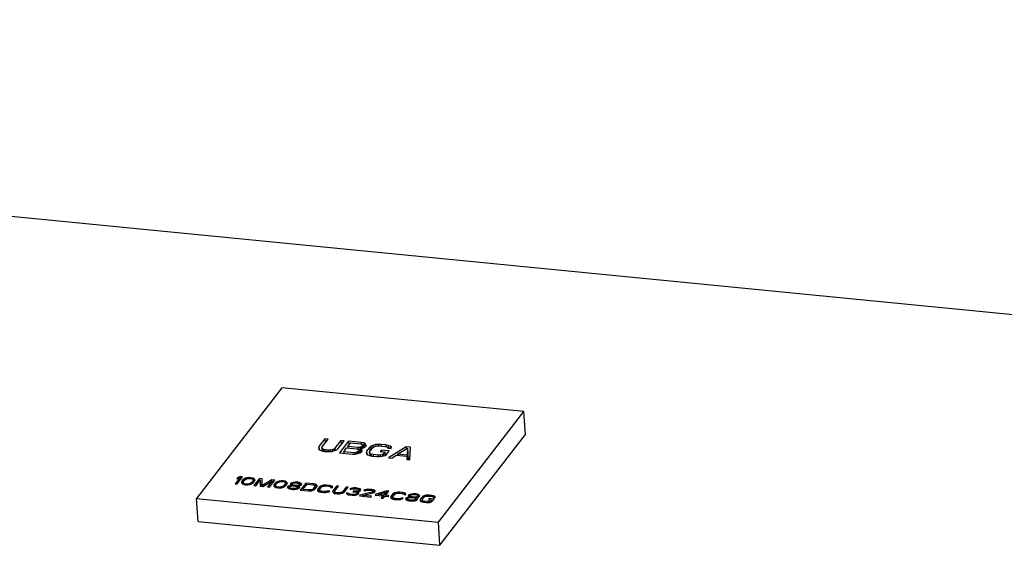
# Model space of a CAD drawing. Extents: x 0 to 1189, y 0 to 841.
# Tile 47 of 50: x 606 to 663, y 428 to 459. Entities that reach past the tile are written whole.
import ezdxf

# ---------------------------------------------------------------- set-up
doc = ezdxf.new("R2010")
doc.units = 0
doc.header["$LTSCALE"] = 65.395
doc.layers.get('0').update_dxf_attribs({"linetype": 'CONTINUOUS'})

msp = doc.modelspace()

# ---------------------------------------------------------------- linework, layer by layer
at = {"color": 7, "linetype": 'CONTINUOUS'}
for p, q in [((722.007, 435.654), (488.343, 458.556)), ((621.114, 437.105), (616.134, 430.647)), ((635.232, 435.721), (621.114, 437.105)), ((630.252, 429.263), (635.232, 435.721)), ((635.326, 434.374), (635.232, 435.721)), ((630.346, 427.916), (635.326, 434.374)), ((623.632, 434.121), (623.284, 433.67)), ((623.471, 433.651), (623.819, 434.103)), ((623.819, 434.103), (623.632, 434.121)), ((623.632, 434.121), (623.649, 433.882)), ((624.567, 434.03), (624.219, 433.578)), ((624.406, 433.56), (624.755, 434.011)), ((625.004, 433.987), (624.476, 433.302)), ((624.755, 434.011), (624.567, 434.03)), ((624.567, 434.03), (624.584, 433.79)), ((624.966, 433.677), (625.124, 433.881)), ((625.752, 433.913), (625.004, 433.987)), ((625.004, 433.987), (625.021, 433.747)), ((625.124, 433.881), (625.716, 433.823)), ((625.716, 433.823), (625.798, 433.799)), ((625.897, 433.884), (625.752, 433.913)), ((625.752, 433.913), (625.759, 433.81)), ((625.798, 433.799), (625.838, 433.764)), ((625.838, 433.764), (625.836, 433.717)), ((625.838, 433.764), (625.85, 433.588)), ((625.988, 433.828), (625.897, 433.884)), ((625.897, 433.884), (625.916, 433.612)), ((625.988, 433.828), (625.999, 433.668)), ((626.036, 433.76), (625.988, 433.828)), ((626.034, 433.713), (626.036, 433.76)), ((626.591, 433.784), (626.422, 433.738)), ((626.739, 433.801), (626.591, 433.784)), ((626.591, 433.784), (626.598, 433.691)), ((626.906, 433.8), (626.739, 433.801)), ((626.739, 433.801), (626.745, 433.711)), ((627.186, 433.773), (626.906, 433.8)), ((626.906, 433.8), (626.912, 433.706)), ((627.331, 433.743), (627.186, 433.773)), ((627.186, 433.773), (627.194, 433.668)), ((623.284, 433.67), (623.259, 433.594)), ((623.259, 433.594), (623.276, 433.529)), ((623.276, 433.529), (623.356, 433.459)), ((623.284, 433.67), (623.295, 433.513)), ((623.356, 433.459), (623.458, 433.418)), ((623.457, 433.59), (623.471, 433.651)), ((623.457, 433.59), (623.469, 433.415)), ((623.486, 433.54), (623.457, 433.59)), ((623.458, 433.418), (623.603, 433.388)), ((623.557, 433.502), (623.486, 433.54)), ((623.486, 433.54), (623.495, 433.41)), ((623.67, 433.475), (623.557, 433.502)), ((623.557, 433.502), (623.564, 433.396)), ((623.603, 433.388), (623.728, 433.376)), ((623.795, 433.463), (623.67, 433.475)), ((623.67, 433.475), (623.677, 433.38)), ((623.728, 433.376), (623.895, 433.375)), ((623.931, 433.465), (623.795, 433.463)), ((623.795, 433.463), (623.801, 433.375)), ((623.895, 433.375), (624.042, 433.392)), ((624.047, 433.485), (623.931, 433.465)), ((623.931, 433.465), (623.937, 433.38)), ((624.042, 433.392), (624.212, 433.438)), ((624.143, 433.523), (624.047, 433.485)), ((624.047, 433.485), (624.054, 433.393)), ((624.219, 433.578), (624.143, 433.523)), ((624.143, 433.523), (624.15, 433.421)), ((624.212, 433.438), (624.319, 433.49)), ((624.219, 433.578), (624.228, 433.446)), ((624.319, 433.49), (624.406, 433.56)), ((624.476, 433.302), (625.224, 433.229)), ((624.731, 433.371), (624.899, 433.59)), ((625.323, 433.313), (624.731, 433.371)), ((624.731, 433.371), (624.737, 433.277)), ((624.899, 433.59), (625.491, 433.532)), ((625.559, 433.619), (624.966, 433.677)), ((624.966, 433.677), (624.973, 433.582)), ((625.224, 433.229), (625.391, 433.228)), ((625.428, 433.319), (625.323, 433.313)), ((625.323, 433.313), (625.329, 433.228)), ((625.391, 433.228), (625.55, 433.26)), ((625.512, 433.342), (625.428, 433.319)), ((625.428, 433.319), (625.433, 433.236)), ((625.491, 433.532), (625.574, 433.508)), ((625.577, 433.382), (625.512, 433.342)), ((625.512, 433.342), (625.519, 433.253)), ((625.55, 433.26), (625.688, 433.309)), ((625.664, 433.624), (625.559, 433.619)), ((625.559, 433.619), (625.566, 433.51)), ((625.574, 433.508), (625.614, 433.473)), ((625.611, 433.426), (625.577, 433.382)), ((625.577, 433.382), (625.585, 433.272)), ((625.614, 433.473), (625.611, 433.426)), ((625.611, 433.426), (625.621, 433.285)), ((625.614, 433.473), (625.626, 433.287)), ((625.748, 433.647), (625.664, 433.624)), ((625.664, 433.624), (625.686, 433.308)), ((625.688, 433.309), (625.753, 433.349)), ((625.712, 433.557), (625.786, 433.565)), ((625.763, 433.536), (625.712, 433.557)), ((625.712, 433.557), (625.728, 433.333)), ((625.813, 433.688), (625.748, 433.647)), ((625.748, 433.647), (625.754, 433.563)), ((625.753, 433.349), (625.809, 433.422)), ((625.763, 433.536), (625.774, 433.377)), ((625.812, 433.469), (625.763, 433.536)), ((625.786, 433.565), (625.924, 433.615)), ((625.809, 433.422), (625.812, 433.469)), ((625.836, 433.717), (625.813, 433.688)), ((625.813, 433.688), (625.821, 433.578)), ((625.836, 433.717), (625.845, 433.586)), ((625.924, 433.615), (625.989, 433.655)), ((625.989, 433.655), (626.034, 433.713)), ((626.059, 433.398), (626.034, 433.322)), ((626.034, 433.322), (626.051, 433.257)), ((626.051, 433.257), (626.131, 433.187)), ((626.227, 433.616), (626.059, 433.398)), ((626.059, 433.398), (626.07, 433.241)), ((626.131, 433.187), (626.233, 433.146)), ((626.315, 433.686), (626.227, 433.616)), ((626.227, 433.616), (626.244, 433.379)), ((626.232, 433.318), (626.246, 433.379)), ((626.232, 433.318), (626.244, 433.143)), ((626.261, 433.268), (626.232, 433.318)), ((626.246, 433.379), (626.414, 433.598)), ((626.332, 433.23), (626.261, 433.268)), ((626.261, 433.268), (626.27, 433.138)), ((626.422, 433.738), (626.315, 433.686)), ((626.315, 433.686), (626.328, 433.487)), ((626.445, 433.203), (626.332, 433.23)), ((626.332, 433.23), (626.339, 433.124)), ((626.414, 433.598), (626.49, 433.653)), ((626.422, 433.738), (626.431, 433.61)), ((626.726, 433.176), (626.445, 433.203)), ((626.445, 433.203), (626.452, 433.109)), ((626.49, 433.653), (626.586, 433.691)), ((626.586, 433.691), (626.702, 433.711)), ((626.702, 433.711), (626.838, 433.713)), ((626.838, 433.713), (627.119, 433.685)), ((626.919, 433.47), (626.852, 433.383)), ((626.852, 433.383), (627.133, 433.355)), ((626.978, 433.198), (626.862, 433.178)), ((627.387, 433.424), (626.919, 433.47)), ((626.919, 433.47), (626.926, 433.375)), ((627.043, 433.239), (626.978, 433.198)), ((626.978, 433.198), (626.984, 433.105)), ((627.133, 433.355), (627.043, 433.239)), ((627.043, 433.239), (627.051, 433.126)), ((627.119, 433.685), (627.232, 433.659)), ((627.133, 433.355), (627.147, 433.154)), ((627.142, 433.15), (627.218, 433.206)), ((627.218, 433.206), (627.387, 433.424)), ((627.232, 433.659), (627.304, 433.62)), ((627.304, 433.62), (627.301, 433.574)), ((627.301, 433.574), (627.488, 433.555)), ((627.304, 433.62), (627.307, 433.574)), ((627.433, 433.702), (627.331, 433.743)), ((627.331, 433.743), (627.343, 433.569)), ((628.371, 433.657), (627.344, 433.021)), ((627.433, 433.702), (627.443, 433.56)), ((627.513, 433.631), (627.433, 433.702)), ((627.488, 433.555), (627.513, 433.631)), ((627.867, 433.22), (628.451, 433.586)), ((628.428, 433.165), (627.867, 433.22)), ((627.867, 433.22), (627.871, 433.157)), ((628.621, 433.632), (628.371, 433.657)), ((628.371, 433.657), (628.379, 433.541)), ((628.451, 433.586), (628.428, 433.165)), ((628.451, 433.586), (628.498, 432.908)), ((628.591, 432.899), (628.621, 433.632)), ((626.233, 433.146), (626.378, 433.116)), ((626.378, 433.116), (626.658, 433.088)), ((626.658, 433.088), (626.826, 433.088)), ((626.862, 433.178), (626.726, 433.176)), ((626.726, 433.176), (626.732, 433.088)), ((626.826, 433.088), (626.973, 433.104)), ((626.862, 433.178), (626.868, 433.092)), ((626.973, 433.104), (627.142, 433.15)), ((627.344, 433.021), (627.531, 433.003)), ((627.531, 433.003), (627.791, 433.165)), ((627.791, 433.165), (628.414, 433.104)), ((628.414, 433.104), (628.404, 432.917)), ((628.404, 432.917), (628.591, 432.899)), ((628.414, 433.104), (628.428, 432.915)), ((628.428, 433.165), (628.446, 432.913)), ((618.659, 431.847), (618.395, 431.504)), ((618.395, 431.504), (618.508, 431.493)), ((618.553, 431.867), (618.499, 431.797)), ((618.499, 431.797), (618.659, 431.847)), ((618.508, 431.493), (618.826, 431.906)), ((618.713, 431.917), (618.553, 431.867)), ((618.553, 431.867), (618.557, 431.815)), ((618.659, 431.847), (618.669, 431.703)), ((618.826, 431.906), (618.713, 431.917)), ((618.713, 431.917), (618.724, 431.773)), ((618.772, 431.6), (618.77, 431.571)), ((618.77, 431.571), (618.781, 431.532)), ((618.787, 431.645), (618.772, 431.6)), ((618.772, 431.6), (618.775, 431.554)), ((618.781, 431.532), (618.817, 431.5)), ((618.848, 431.724), (618.787, 431.645)), ((618.787, 431.645), (618.796, 431.519)), ((618.817, 431.5), (618.891, 431.465)), ((618.901, 431.767), (618.848, 431.724)), ((618.848, 431.724), (618.865, 431.477)), ((618.866, 431.59), (618.888, 431.645)), ((618.866, 431.59), (618.874, 431.473)), ((618.901, 431.53), (618.866, 431.59)), ((618.888, 431.645), (618.935, 431.706)), ((618.891, 431.465), (618.997, 431.445)), ((618.94, 431.791), (618.901, 431.767)), ((618.901, 431.767), (618.908, 431.67)), ((618.944, 431.507), (618.901, 431.53)), ((618.901, 431.53), (618.905, 431.462)), ((618.935, 431.706), (618.995, 431.757)), ((619.005, 431.823), (618.94, 431.791)), ((618.94, 431.791), (618.945, 431.715)), ((619.031, 431.489), (618.944, 431.507)), ((618.944, 431.507), (618.947, 431.454)), ((618.995, 431.757), (619.111, 431.803)), ((619.082, 431.843), (619.005, 431.823)), ((619.005, 431.823), (619.009, 431.763)), ((619.132, 431.489), (619.031, 431.489)), ((619.031, 431.489), (619.034, 431.444)), ((619.196, 431.861), (619.082, 431.843)), ((619.082, 431.843), (619.085, 431.793)), ((619.111, 431.803), (619.181, 431.815)), ((619.117, 431.443), (619.231, 431.46)), ((619.202, 431.501), (619.132, 431.489)), ((619.132, 431.489), (619.135, 431.444)), ((619.181, 431.815), (619.282, 431.814)), ((619.316, 431.858), (619.196, 431.861)), ((619.196, 431.861), (619.199, 431.816)), ((619.318, 431.546), (619.202, 431.501)), ((619.202, 431.501), (619.205, 431.458)), ((619.231, 431.46), (619.308, 431.481)), ((619.282, 431.814), (619.369, 431.796)), ((619.308, 431.481), (619.373, 431.512)), ((619.422, 431.838), (619.316, 431.858)), ((619.316, 431.858), (619.319, 431.807)), ((619.377, 431.597), (619.318, 431.546)), ((619.318, 431.546), (619.322, 431.488)), ((619.369, 431.796), (619.412, 431.773)), ((619.373, 431.512), (619.412, 431.537)), ((619.425, 431.658), (619.377, 431.597)), ((619.377, 431.597), (619.383, 431.519)), ((619.412, 431.773), (619.447, 431.713)), ((619.412, 431.537), (619.465, 431.579)), ((619.496, 431.803), (619.422, 431.838)), ((619.422, 431.838), (619.428, 431.745)), ((619.447, 431.713), (619.425, 431.658)), ((619.425, 431.658), (619.432, 431.553)), ((619.447, 431.713), (619.457, 431.572)), ((619.465, 431.579), (619.526, 431.658)), ((619.805, 431.81), (619.487, 431.397)), ((619.532, 431.771), (619.496, 431.803)), ((619.496, 431.803), (619.507, 431.634)), ((619.526, 431.658), (619.541, 431.704)), ((619.532, 431.771), (619.537, 431.693)), ((619.542, 431.732), (619.532, 431.771)), ((619.541, 431.704), (619.542, 431.732)), ((619.599, 431.386), (619.85, 431.711)), ((619.975, 431.794), (619.805, 431.81)), ((619.805, 431.81), (619.815, 431.666)), ((619.85, 431.711), (619.875, 431.361)), ((619.85, 431.711), (619.863, 431.36)), ((619.972, 431.397), (619.975, 431.794)), ((620.539, 431.738), (619.972, 431.397)), ((620.014, 431.345), (620.528, 431.645)), ((620.528, 431.645), (620.277, 431.32)), ((620.39, 431.308), (620.709, 431.722)), ((620.528, 431.645), (620.538, 431.5)), ((620.709, 431.722), (620.539, 431.738)), ((620.539, 431.738), (620.554, 431.522)), ((620.669, 431.461), (620.654, 431.415)), ((620.731, 431.54), (620.669, 431.461)), ((620.669, 431.461), (620.678, 431.335)), ((620.783, 431.582), (620.731, 431.54)), ((620.731, 431.54), (620.748, 431.293)), ((620.749, 431.406), (620.77, 431.46)), ((620.77, 431.46), (620.818, 431.522)), ((620.822, 431.607), (620.783, 431.582)), ((620.783, 431.582), (620.79, 431.486)), ((620.818, 431.522), (620.877, 431.573)), ((620.887, 431.638), (620.822, 431.607)), ((620.822, 431.607), (620.828, 431.53)), ((620.877, 431.573), (620.993, 431.618)), ((620.964, 431.659), (620.887, 431.638)), ((620.887, 431.638), (620.891, 431.578)), ((621.078, 431.676), (620.964, 431.659)), ((620.964, 431.659), (620.968, 431.608)), ((620.993, 431.618), (621.063, 431.63)), ((621.063, 431.63), (621.164, 431.63)), ((621.198, 431.674), (621.078, 431.676)), ((621.078, 431.676), (621.082, 431.632)), ((621.164, 431.63), (621.252, 431.612)), ((621.304, 431.654), (621.198, 431.674)), ((621.198, 431.674), (621.202, 431.622)), ((621.252, 431.612), (621.295, 431.589)), ((621.307, 431.474), (621.26, 431.412)), ((621.295, 431.589), (621.329, 431.529)), ((621.378, 431.618), (621.304, 431.654)), ((621.304, 431.654), (621.311, 431.56)), ((621.329, 431.529), (621.307, 431.474)), ((621.307, 431.474), (621.315, 431.368)), ((621.329, 431.529), (621.339, 431.388)), ((621.347, 431.394), (621.408, 431.474)), ((621.414, 431.586), (621.378, 431.618)), ((621.378, 431.618), (621.39, 431.45)), ((621.408, 431.474), (621.423, 431.519)), ((621.414, 431.586), (621.42, 431.509)), ((621.425, 431.548), (621.414, 431.586)), ((621.423, 431.519), (621.425, 431.548)), ((621.625, 431.519), (621.605, 431.492)), ((621.605, 431.492), (621.615, 431.453)), ((621.697, 431.559), (621.625, 431.519)), ((621.625, 431.519), (621.631, 431.44)), ((621.773, 431.58), (621.697, 431.559)), ((621.697, 431.559), (621.71, 431.373)), ((621.706, 431.492), (621.719, 431.509)), ((621.706, 431.492), (621.714, 431.373)), ((621.723, 431.462), (621.706, 431.492)), ((621.719, 431.509), (621.777, 431.532)), ((621.778, 431.428), (621.723, 431.462)), ((621.723, 431.462), (621.729, 431.375)), ((621.888, 431.597), (621.773, 431.58)), ((621.773, 431.58), (621.777, 431.532)), ((621.777, 431.532), (621.873, 431.551)), ((621.873, 431.551), (621.955, 431.552)), ((621.989, 431.596), (621.888, 431.597)), ((621.888, 431.597), (621.891, 431.552)), ((621.955, 431.552), (622.03, 431.545)), ((622.064, 431.589), (621.989, 431.596)), ((621.989, 431.596), (621.992, 431.549)), ((622.03, 431.545), (622.099, 431.529)), ((622.151, 431.571), (622.064, 431.589)), ((622.064, 431.589), (622.068, 431.536)), ((622.099, 431.529), (622.154, 431.495)), ((622.225, 431.535), (622.151, 431.571)), ((622.151, 431.571), (622.157, 431.495)), ((622.154, 431.495), (622.171, 431.465)), ((622.171, 431.465), (622.157, 431.447)), ((622.171, 431.465), (622.176, 431.398)), ((622.516, 431.545), (622.197, 431.131)), ((622.261, 431.503), (622.225, 431.535)), ((622.225, 431.535), (622.233, 431.424)), ((622.265, 431.456), (622.261, 431.503)), ((622.261, 431.503), (622.265, 431.456)), ((622.351, 431.173), (622.588, 431.481)), ((622.968, 431.5), (622.516, 431.545)), ((622.516, 431.545), (622.526, 431.4)), ((622.588, 431.481), (622.927, 431.448)), ((623.055, 431.482), (622.968, 431.5)), ((622.968, 431.5), (622.972, 431.437)), ((623.117, 431.457), (623.055, 431.482)), ((623.055, 431.482), (623.073, 431.218)), ((618.997, 431.445), (619.117, 431.443)), ((619.487, 431.397), (619.599, 431.386)), ((619.863, 431.36), (620.014, 431.345)), ((619.972, 431.397), (619.975, 431.349)), ((620.277, 431.32), (620.39, 431.308)), ((620.654, 431.415), (620.653, 431.387)), ((620.653, 431.387), (620.663, 431.348)), ((620.654, 431.415), (620.658, 431.369)), ((620.663, 431.348), (620.7, 431.316)), ((620.7, 431.316), (620.773, 431.28)), ((620.749, 431.406), (620.757, 431.288)), ((620.783, 431.346), (620.749, 431.406)), ((620.773, 431.28), (620.879, 431.261)), ((620.826, 431.323), (620.783, 431.346)), ((620.783, 431.346), (620.788, 431.278)), ((620.913, 431.304), (620.826, 431.323)), ((620.826, 431.323), (620.83, 431.27)), ((620.879, 431.261), (620.999, 431.258)), ((621.014, 431.304), (620.913, 431.304)), ((620.913, 431.304), (620.916, 431.26)), ((620.999, 431.258), (621.114, 431.275)), ((621.084, 431.316), (621.014, 431.304)), ((621.014, 431.304), (621.017, 431.26)), ((621.2, 431.362), (621.084, 431.316)), ((621.084, 431.316), (621.087, 431.274)), ((621.114, 431.275), (621.19, 431.296)), ((621.19, 431.296), (621.255, 431.328)), ((621.26, 431.412), (621.2, 431.362)), ((621.2, 431.362), (621.204, 431.303)), ((621.255, 431.328), (621.294, 431.352)), ((621.26, 431.412), (621.265, 431.334)), ((621.294, 431.352), (621.347, 431.394)), ((621.471, 431.344), (621.45, 431.318)), ((621.45, 431.318), (621.454, 431.27)), ((621.454, 431.27), (621.49, 431.239)), ((621.542, 431.385), (621.471, 431.344)), ((621.471, 431.344), (621.477, 431.25)), ((621.49, 431.239), (621.564, 431.203)), ((621.638, 431.404), (621.542, 431.385)), ((621.542, 431.385), (621.547, 431.313)), ((621.544, 431.309), (621.565, 431.335)), ((621.544, 431.309), (621.551, 431.209)), ((621.574, 431.268), (621.544, 431.309)), ((621.564, 431.203), (621.651, 431.185)), ((621.565, 431.335), (621.648, 431.365)), ((621.635, 431.243), (621.574, 431.268)), ((621.574, 431.268), (621.578, 431.2)), ((621.615, 431.453), (621.651, 431.421)), ((621.704, 431.227), (621.635, 431.243)), ((621.635, 431.243), (621.639, 431.187)), ((621.682, 431.409), (621.638, 431.404)), ((621.638, 431.404), (621.641, 431.364)), ((621.648, 431.365), (621.737, 431.375)), ((621.651, 431.421), (621.682, 431.409)), ((621.651, 431.185), (621.764, 431.174)), ((621.682, 431.409), (621.685, 431.369)), ((621.779, 431.22), (621.704, 431.227)), ((621.704, 431.227), (621.707, 431.179)), ((621.737, 431.375), (621.819, 431.377)), ((621.764, 431.174), (621.865, 431.173)), ((621.846, 431.412), (621.778, 431.428)), ((621.778, 431.428), (621.782, 431.374)), ((621.861, 431.221), (621.779, 431.22)), ((621.779, 431.22), (621.782, 431.175)), ((621.819, 431.377), (621.895, 431.369)), ((621.922, 431.404), (621.846, 431.412)), ((621.846, 431.412), (621.849, 431.374)), ((621.95, 431.231), (621.861, 431.221)), ((621.861, 431.221), (621.865, 431.173)), ((621.865, 431.173), (621.98, 431.191)), ((621.895, 431.369), (621.963, 431.353)), ((622.004, 431.406), (621.922, 431.404)), ((621.922, 431.404), (621.925, 431.362)), ((622.034, 431.261), (621.95, 431.231)), ((621.95, 431.231), (621.953, 431.189)), ((621.963, 431.353), (622.025, 431.328)), ((621.98, 431.191), (622.056, 431.211)), ((622.099, 431.425), (622.004, 431.406)), ((622.004, 431.406), (622.009, 431.334)), ((622.025, 431.328), (622.054, 431.287)), ((622.054, 431.287), (622.034, 431.261)), ((622.034, 431.261), (622.038, 431.206)), ((622.054, 431.287), (622.059, 431.212)), ((622.056, 431.211), (622.128, 431.252)), ((622.059, 431.372), (622.103, 431.377)), ((622.09, 431.359), (622.059, 431.372)), ((622.059, 431.372), (622.069, 431.219)), ((622.145, 431.326), (622.09, 431.359)), ((622.09, 431.359), (622.098, 431.235)), ((622.157, 431.447), (622.099, 431.425)), ((622.099, 431.425), (622.103, 431.377)), ((622.103, 431.377), (622.18, 431.398)), ((622.128, 431.252), (622.148, 431.278)), ((622.148, 431.278), (622.145, 431.326)), ((622.145, 431.326), (622.148, 431.278)), ((622.157, 431.447), (622.161, 431.393)), ((622.18, 431.398), (622.245, 431.429)), ((622.197, 431.131), (622.649, 431.087)), ((622.245, 431.429), (622.265, 431.456)), ((622.69, 431.14), (622.351, 431.173)), ((622.351, 431.173), (622.355, 431.116)), ((622.649, 431.087), (622.75, 431.087)), ((622.772, 431.141), (622.69, 431.14)), ((622.69, 431.14), (622.693, 431.087)), ((622.75, 431.087), (622.839, 431.097)), ((622.842, 431.153), (622.772, 431.141)), ((622.772, 431.141), (622.775, 431.09)), ((622.839, 431.097), (622.941, 431.125)), ((622.9, 431.176), (622.842, 431.153)), ((622.842, 431.153), (622.846, 431.097)), ((622.946, 431.209), (622.9, 431.176)), ((622.9, 431.176), (622.904, 431.115)), ((622.927, 431.448), (622.995, 431.431)), ((622.941, 431.125), (623.006, 431.156)), ((623.047, 431.341), (622.946, 431.209)), ((622.946, 431.209), (622.951, 431.13)), ((622.995, 431.431), (623.038, 431.408)), ((623.006, 431.156), (623.059, 431.198)), ((623.038, 431.408), (623.056, 431.378)), ((623.056, 431.378), (623.047, 431.341)), ((623.047, 431.341), (623.057, 431.198)), ((623.056, 431.378), (623.067, 431.21)), ((623.059, 431.198), (623.16, 431.33)), ((623.165, 431.415), (623.117, 431.457)), ((623.117, 431.457), (623.128, 431.289)), ((623.16, 431.33), (623.175, 431.376)), ((623.165, 431.415), (623.169, 431.356)), ((623.175, 431.376), (623.165, 431.415)), ((623.209, 431.184), (623.194, 431.138)), ((623.194, 431.138), (623.205, 431.099)), ((623.205, 431.099), (623.253, 431.056)), ((623.311, 431.315), (623.209, 431.184)), ((623.209, 431.184), (623.216, 431.089)), ((623.253, 431.056), (623.315, 431.031)), ((623.364, 431.358), (623.311, 431.315)), ((623.311, 431.315), (623.321, 431.172)), ((623.314, 431.135), (623.322, 431.172)), ((623.314, 431.135), (623.321, 431.032)), ((623.331, 431.105), (623.314, 431.135)), ((623.315, 431.031), (623.402, 431.013)), ((623.322, 431.172), (623.424, 431.304)), ((623.374, 431.082), (623.331, 431.105)), ((623.331, 431.105), (623.337, 431.027)), ((623.428, 431.389), (623.364, 431.358)), ((623.364, 431.358), (623.372, 431.237)), ((623.443, 431.066), (623.374, 431.082)), ((623.374, 431.082), (623.379, 431.018)), ((623.402, 431.013), (623.571, 430.997)), ((623.424, 431.304), (623.47, 431.338)), ((623.531, 431.417), (623.428, 431.389)), ((623.428, 431.389), (623.434, 431.312)), ((623.612, 431.049), (623.443, 431.066)), ((623.443, 431.066), (623.447, 431.009)), ((623.47, 431.338), (623.528, 431.36)), ((623.528, 431.36), (623.598, 431.372)), ((623.62, 431.427), (623.531, 431.417)), ((623.531, 431.417), (623.535, 431.361)), ((623.571, 430.997), (623.672, 430.996)), ((623.598, 431.372), (623.68, 431.374)), ((623.694, 431.051), (623.612, 431.049)), ((623.612, 431.049), (623.616, 430.997)), ((623.721, 431.427), (623.62, 431.427)), ((623.62, 431.427), (623.623, 431.373)), ((623.672, 430.996), (623.761, 431.006)), ((623.68, 431.374), (623.849, 431.357)), ((623.764, 431.063), (623.694, 431.051)), ((623.694, 431.051), (623.698, 430.999)), ((623.89, 431.41), (623.721, 431.427)), ((623.721, 431.427), (623.725, 431.369)), ((623.761, 431.006), (623.863, 431.034)), ((623.803, 431.087), (623.764, 431.063)), ((623.764, 431.063), (623.768, 431.007)), ((623.916, 431.076), (623.803, 431.087)), ((623.803, 431.087), (623.808, 431.019)), ((623.849, 431.357), (623.918, 431.341)), ((623.863, 431.034), (623.916, 431.076)), ((623.977, 431.392), (623.89, 431.41)), ((623.89, 431.41), (623.894, 431.347)), ((623.918, 431.341), (623.961, 431.318)), ((623.961, 431.318), (623.959, 431.29)), ((623.959, 431.29), (624.072, 431.279)), ((623.961, 431.318), (623.963, 431.29)), ((624.039, 431.367), (623.977, 431.392)), ((623.977, 431.392), (623.985, 431.287)), ((624.087, 431.324), (624.039, 431.367)), ((624.039, 431.367), (624.045, 431.281)), ((624.072, 431.279), (624.087, 431.324)), ((624.094, 431.097), (624.079, 431.051)), ((624.079, 431.051), (624.089, 431.012)), ((624.089, 431.012), (624.138, 430.97)), ((624.304, 431.369), (624.094, 431.097)), ((624.094, 431.097), (624.101, 431.002)), ((624.138, 430.97), (624.199, 430.945)), ((624.199, 431.049), (624.207, 431.086)), ((624.199, 431.049), (624.206, 430.945)), ((624.216, 431.019), (624.199, 431.049)), ((624.199, 430.945), (624.287, 430.927)), ((624.207, 431.086), (624.417, 431.358)), ((624.259, 430.996), (624.216, 431.019)), ((624.216, 431.019), (624.221, 430.94)), ((624.327, 430.979), (624.259, 430.996)), ((624.259, 430.996), (624.263, 430.931)), ((624.287, 430.927), (624.362, 430.919)), ((624.417, 431.358), (624.304, 431.369)), ((624.304, 431.369), (624.314, 431.225)), ((624.403, 430.972), (624.327, 430.979)), ((624.327, 430.979), (624.331, 430.922)), ((624.362, 430.919), (624.463, 430.919)), ((624.485, 430.973), (624.403, 430.972)), ((624.403, 430.972), (624.406, 430.919)), ((624.463, 430.919), (624.552, 430.929)), ((624.555, 430.985), (624.485, 430.973)), ((624.485, 430.973), (624.488, 430.922)), ((624.552, 430.929), (624.654, 430.957)), ((624.613, 431.008), (624.555, 430.985)), ((624.555, 430.985), (624.559, 430.929)), ((624.659, 431.041), (624.613, 431.008)), ((624.613, 431.008), (624.617, 430.947)), ((624.654, 430.957), (624.719, 430.988)), ((624.869, 431.314), (624.659, 431.041)), ((624.659, 431.041), (624.664, 430.962)), ((624.719, 430.988), (624.772, 431.03)), ((624.772, 431.03), (624.982, 431.303)), ((624.982, 431.303), (624.869, 431.314)), ((624.869, 431.314), (624.879, 431.17)), ((624.888, 430.972), (624.887, 430.943)), ((624.887, 430.943), (624.904, 430.913)), ((624.982, 430.962), (624.888, 430.972)), ((624.888, 430.972), (624.89, 430.944)), ((624.904, 430.913), (624.947, 430.89)), ((624.947, 430.89), (625.009, 430.865)), ((624.982, 430.962), (624.989, 430.873)), ((624.988, 430.943), (624.982, 430.962)), ((625.012, 430.922), (624.988, 430.943)), ((624.988, 430.943), (624.993, 430.872)), ((625.043, 430.909), (625.012, 430.922)), ((625.012, 430.922), (625.016, 430.866)), ((625.13, 430.891), (625.043, 430.909)), ((625.043, 430.909), (625.046, 430.856)), ((625.123, 431.223), (625.077, 431.19)), ((625.077, 431.19), (625.171, 431.18)), ((625.225, 431.251), (625.123, 431.223)), ((625.123, 431.223), (625.125, 431.185)), ((625.243, 430.88), (625.13, 430.891)), ((625.13, 430.891), (625.133, 430.844)), ((625.171, 431.18), (625.229, 431.203)), ((625.314, 431.261), (625.225, 431.251)), ((625.225, 431.251), (625.228, 431.203)), ((625.229, 431.203), (625.299, 431.215)), ((625.291, 431.074), (625.264, 431.039)), ((625.264, 431.039), (625.339, 431.031)), ((625.366, 431.067), (625.291, 431.074)), ((625.291, 431.074), (625.294, 431.036)), ((625.299, 431.215), (625.4, 431.215)), ((625.452, 431.257), (625.314, 431.261)), ((625.314, 431.261), (625.317, 431.216)), ((625.339, 431.031), (625.446, 431.012)), ((625.388, 430.885), (625.344, 430.88)), ((625.493, 431.073), (625.366, 431.067)), ((625.366, 431.067), (625.369, 431.026)), ((625.439, 430.899), (625.388, 430.885)), ((625.388, 430.885), (625.391, 430.845)), ((625.4, 431.215), (625.475, 431.207)), ((625.472, 430.914), (625.439, 430.899)), ((625.439, 430.899), (625.443, 430.853)), ((625.446, 431.012), (625.488, 430.989)), ((625.49, 431.253), (625.452, 431.257)), ((625.452, 431.257), (625.456, 431.209)), ((625.499, 430.95), (625.472, 430.914)), ((625.472, 430.914), (625.476, 430.858)), ((625.475, 431.207), (625.562, 431.189)), ((625.488, 430.989), (625.499, 430.95)), ((625.615, 431.231), (625.49, 431.253)), ((625.49, 431.253), (625.494, 431.204)), ((625.544, 431.087), (625.493, 431.073)), ((625.493, 431.073), (625.507, 430.873)), ((625.499, 430.95), (625.504, 430.872)), ((625.504, 431.034), (625.599, 431.053)), ((625.584, 431.008), (625.504, 431.034)), ((625.504, 431.034), (625.515, 430.876)), ((625.527, 430.881), (625.566, 430.905)), ((625.609, 431.119), (625.544, 431.087)), ((625.544, 431.087), (625.547, 431.043)), ((625.562, 431.189), (625.605, 431.166)), ((625.566, 430.905), (625.593, 430.94)), ((625.584, 431.008), (625.589, 430.935)), ((625.601, 430.977), (625.584, 431.008)), ((625.593, 430.94), (625.601, 430.977)), ((625.599, 431.053), (625.657, 431.076)), ((625.605, 431.166), (625.623, 431.136)), ((625.623, 431.136), (625.609, 431.119)), ((625.609, 431.119), (625.613, 431.059)), ((625.677, 431.207), (625.615, 431.231)), ((625.615, 431.231), (625.622, 431.136)), ((625.623, 431.136), (625.628, 431.064)), ((625.657, 431.076), (625.703, 431.109)), ((626.372, 431.006), (625.676, 430.838)), ((625.725, 431.164), (625.677, 431.207)), ((625.677, 431.207), (625.685, 431.096)), ((625.703, 431.109), (625.717, 431.127)), ((625.717, 431.127), (625.725, 431.164)), ((625.826, 430.823), (626.446, 430.97)), ((625.951, 431.142), (625.905, 431.108)), ((625.905, 431.108), (625.999, 431.099)), ((626.053, 431.17), (625.951, 431.142)), ((625.951, 431.142), (625.954, 431.104)), ((625.999, 431.099), (626.057, 431.122)), ((626.142, 431.18), (626.053, 431.17)), ((626.053, 431.17), (626.057, 431.122)), ((626.057, 431.122), (626.127, 431.134)), ((626.127, 431.134), (626.228, 431.134)), ((626.281, 431.176), (626.142, 431.18)), ((626.142, 431.18), (626.145, 431.135)), ((626.228, 431.134), (626.303, 431.126)), ((626.356, 431.168), (626.281, 431.176)), ((626.281, 431.176), (626.284, 431.128)), ((626.303, 431.126), (626.391, 431.108)), ((626.462, 431.148), (626.356, 431.168)), ((626.356, 431.168), (626.36, 431.115)), ((626.437, 431.037), (626.372, 431.006)), ((626.372, 431.006), (626.376, 430.954)), ((626.391, 431.108), (626.434, 431.085)), ((626.434, 431.085), (626.451, 431.055)), ((626.451, 431.055), (626.437, 431.037)), ((626.437, 431.037), (626.442, 430.97)), ((626.446, 430.97), (626.504, 430.993)), ((626.451, 431.055), (626.456, 430.974)), ((626.524, 431.123), (626.462, 431.148)), ((626.462, 431.148), (626.474, 430.981)), ((626.504, 430.993), (626.55, 431.026)), ((626.572, 431.081), (626.524, 431.123)), ((626.524, 431.123), (626.532, 431.013)), ((626.55, 431.026), (626.564, 431.044)), ((626.564, 431.044), (626.572, 431.081)), ((626.606, 430.888), (626.565, 430.836)), ((627.241, 431.082), (626.606, 430.888)), ((626.606, 430.888), (626.61, 430.831)), ((626.738, 430.876), (627.186, 431.011)), ((627.186, 431.011), (627.058, 430.844)), ((627.171, 430.833), (627.354, 431.071)), ((627.186, 431.011), (627.197, 430.867)), ((627.354, 431.071), (627.241, 431.082)), ((627.241, 431.082), (627.251, 430.937)), ((627.584, 430.897), (627.482, 430.765)), ((627.637, 430.939), (627.584, 430.897)), ((627.584, 430.897), (627.594, 430.754)), ((627.595, 430.754), (627.697, 430.886)), ((627.701, 430.97), (627.637, 430.939)), ((627.637, 430.939), (627.645, 430.818)), ((627.697, 430.886), (627.743, 430.919)), ((627.804, 430.998), (627.701, 430.97)), ((627.701, 430.97), (627.707, 430.893)), ((627.743, 430.919), (627.801, 430.942)), ((627.801, 430.942), (627.871, 430.954)), ((627.893, 431.008), (627.804, 430.998)), ((627.804, 430.998), (627.808, 430.942)), ((627.871, 430.954), (627.953, 430.955)), ((627.994, 431.008), (627.893, 431.008)), ((627.893, 431.008), (627.897, 430.954)), ((627.953, 430.955), (628.122, 430.938)), ((628.163, 430.991), (627.994, 431.008)), ((627.994, 431.008), (627.998, 430.951)), ((628.122, 430.938), (628.191, 430.922)), ((628.25, 430.973), (628.163, 430.991)), ((628.163, 430.991), (628.168, 430.928)), ((628.191, 430.922), (628.234, 430.899)), ((628.234, 430.899), (628.232, 430.871)), ((628.234, 430.899), (628.236, 430.871)), ((628.312, 430.948), (628.25, 430.973)), ((628.25, 430.973), (628.258, 430.868)), ((628.36, 430.906), (628.312, 430.948)), ((628.312, 430.948), (628.318, 430.862)), ((628.345, 430.86), (628.36, 430.906)), ((628.663, 430.904), (628.586, 430.884)), ((628.778, 430.922), (628.663, 430.904)), ((628.663, 430.904), (628.666, 430.857)), ((628.878, 430.921), (628.778, 430.922)), ((628.778, 430.922), (628.781, 430.877)), ((628.954, 430.914), (628.878, 430.921)), ((628.878, 430.921), (628.882, 430.873)), ((629.041, 430.896), (628.954, 430.914)), ((628.954, 430.914), (628.957, 430.861)), ((629.115, 430.86), (629.041, 430.896)), ((629.041, 430.896), (629.046, 430.82)), ((616.134, 430.647), (630.252, 429.263)), ((616.228, 429.3), (616.134, 430.647)), ((625.009, 430.865), (625.077, 430.849)), ((625.077, 430.849), (625.228, 430.834)), ((625.228, 430.834), (625.31, 430.836)), ((625.344, 430.88), (625.243, 430.88)), ((625.243, 430.88), (625.246, 430.836)), ((625.31, 430.836), (625.399, 430.846)), ((625.344, 430.88), (625.347, 430.84)), ((625.399, 430.846), (625.469, 430.858)), ((625.469, 430.858), (625.527, 430.881)), ((625.676, 430.838), (625.642, 430.794)), ((625.642, 430.794), (626.32, 430.727)), ((625.676, 430.838), (625.679, 430.79)), ((626.354, 430.771), (625.826, 430.823)), ((625.826, 430.823), (625.83, 430.775)), ((626.32, 430.727), (626.354, 430.771)), ((626.565, 430.836), (627.017, 430.791)), ((627.058, 430.844), (626.738, 430.876)), ((626.738, 430.876), (626.742, 430.818)), ((627.017, 430.791), (626.922, 430.668)), ((626.922, 430.668), (627.035, 430.657)), ((627.017, 430.791), (627.026, 430.657)), ((627.035, 430.657), (627.13, 430.78)), ((627.058, 430.844), (627.068, 430.7)), ((627.13, 430.78), (627.318, 430.762)), ((627.359, 430.815), (627.171, 430.833)), ((627.171, 430.833), (627.175, 430.776)), ((627.318, 430.762), (627.359, 430.815)), ((627.482, 430.765), (627.467, 430.719)), ((627.467, 430.719), (627.478, 430.68)), ((627.478, 430.68), (627.526, 430.637)), ((627.482, 430.765), (627.489, 430.67)), ((627.526, 430.637), (627.588, 430.613)), ((627.587, 430.717), (627.595, 430.754)), ((627.587, 430.717), (627.594, 430.613)), ((627.604, 430.687), (627.587, 430.717)), ((627.588, 430.613), (627.675, 430.594)), ((627.647, 430.663), (627.604, 430.687)), ((627.604, 430.687), (627.61, 430.608)), ((627.716, 430.647), (627.647, 430.663)), ((627.647, 430.663), (627.652, 430.599)), ((627.675, 430.594), (627.844, 430.578)), ((627.885, 430.631), (627.716, 430.647)), ((627.716, 430.647), (627.72, 430.59)), ((627.844, 430.578), (627.945, 430.577)), ((627.967, 430.632), (627.885, 430.631)), ((627.885, 430.631), (627.889, 430.578)), ((627.945, 430.577), (628.034, 430.588)), ((628.037, 430.644), (627.967, 430.632)), ((627.967, 430.632), (627.971, 430.58)), ((628.034, 430.588), (628.137, 430.615)), ((628.076, 430.669), (628.037, 430.644)), ((628.037, 430.644), (628.041, 430.588)), ((628.189, 430.658), (628.076, 430.669)), ((628.076, 430.669), (628.081, 430.6)), ((628.137, 430.615), (628.189, 430.658)), ((628.232, 430.871), (628.345, 430.86)), ((628.36, 430.669), (628.34, 430.643)), ((628.34, 430.643), (628.344, 430.595)), ((628.344, 430.595), (628.38, 430.563)), ((628.432, 430.709), (628.36, 430.669)), ((628.36, 430.669), (628.367, 430.575)), ((628.38, 430.563), (628.454, 430.528)), ((628.527, 430.728), (628.432, 430.709)), ((628.432, 430.709), (628.437, 430.637)), ((628.434, 430.634), (628.454, 430.66)), ((628.463, 430.593), (628.434, 430.634)), ((628.434, 430.634), (628.441, 430.534)), ((628.454, 430.66), (628.538, 430.69)), ((628.454, 430.528), (628.541, 430.51)), ((628.525, 430.568), (628.463, 430.593)), ((628.463, 430.593), (628.468, 430.525)), ((628.515, 430.843), (628.494, 430.817)), ((628.494, 430.817), (628.505, 430.778)), ((628.505, 430.778), (628.541, 430.746)), ((628.586, 430.884), (628.515, 430.843)), ((628.515, 430.843), (628.52, 430.764)), ((628.594, 430.552), (628.525, 430.568)), ((628.525, 430.568), (628.529, 430.512)), ((628.572, 430.734), (628.527, 430.728)), ((628.527, 430.728), (628.53, 430.689)), ((628.538, 430.69), (628.627, 430.7)), ((628.541, 430.746), (628.572, 430.734)), ((628.541, 430.51), (628.654, 430.499)), ((628.572, 430.734), (628.575, 430.694)), ((628.586, 430.884), (628.599, 430.698)), ((628.669, 430.544), (628.594, 430.552)), ((628.594, 430.552), (628.597, 430.504)), ((628.595, 430.816), (628.609, 430.834)), ((628.613, 430.786), (628.595, 430.816)), ((628.595, 430.816), (628.603, 430.698)), ((628.609, 430.834), (628.667, 430.857)), ((628.667, 430.753), (628.613, 430.786)), ((628.613, 430.786), (628.619, 430.699)), ((628.627, 430.7), (628.709, 430.701)), ((628.654, 430.499), (628.755, 430.498)), ((628.667, 430.857), (628.762, 430.876)), ((628.736, 430.736), (628.667, 430.753)), ((628.667, 430.753), (628.671, 430.699)), ((628.751, 430.546), (628.669, 430.544)), ((628.669, 430.544), (628.672, 430.5)), ((628.709, 430.701), (628.784, 430.694)), ((628.811, 430.729), (628.736, 430.736)), ((628.736, 430.736), (628.739, 430.698)), ((628.84, 430.556), (628.751, 430.546)), ((628.751, 430.546), (628.754, 430.498)), ((628.755, 430.498), (628.869, 430.515)), ((628.762, 430.876), (628.845, 430.877)), ((628.784, 430.694), (628.853, 430.678)), ((628.893, 430.73), (628.811, 430.729)), ((628.811, 430.729), (628.814, 430.687)), ((628.923, 430.586), (628.84, 430.556)), ((628.84, 430.556), (628.843, 430.513)), ((628.845, 430.877), (628.92, 430.87)), ((628.853, 430.678), (628.914, 430.653)), ((628.869, 430.515), (628.946, 430.536)), ((628.989, 430.749), (628.893, 430.73)), ((628.893, 430.73), (628.898, 430.659)), ((628.914, 430.653), (628.944, 430.612)), ((628.92, 430.87), (628.988, 430.854)), ((628.944, 430.612), (628.923, 430.586)), ((628.923, 430.586), (628.927, 430.531)), ((628.944, 430.612), (628.949, 430.536)), ((628.946, 430.536), (629.018, 430.576)), ((628.948, 430.697), (628.993, 430.702)), ((628.979, 430.684), (628.948, 430.697)), ((628.948, 430.697), (628.959, 430.543)), ((629.034, 430.65), (628.979, 430.684)), ((628.979, 430.684), (628.988, 430.56)), ((628.988, 430.854), (629.043, 430.82)), ((629.047, 430.772), (628.989, 430.749)), ((628.989, 430.749), (628.992, 430.702)), ((628.993, 430.702), (629.07, 430.723)), ((629.018, 430.576), (629.038, 430.603)), ((629.038, 430.603), (629.034, 430.65)), ((629.034, 430.65), (629.037, 430.603)), ((629.043, 430.82), (629.061, 430.79)), ((629.061, 430.79), (629.047, 430.772)), ((629.047, 430.772), (629.051, 430.718)), ((629.061, 430.79), (629.065, 430.722)), ((629.07, 430.723), (629.134, 430.754)), ((629.151, 430.828), (629.115, 430.86)), ((629.115, 430.86), (629.123, 430.748)), ((629.134, 430.754), (629.155, 430.781)), ((629.155, 430.781), (629.151, 430.828)), ((629.151, 430.828), (629.154, 430.78)), ((629.195, 430.597), (629.18, 430.551)), ((629.18, 430.551), (629.191, 430.512)), ((629.191, 430.512), (629.239, 430.47)), ((629.297, 430.729), (629.195, 430.597)), ((629.195, 430.597), (629.202, 430.502)), ((629.239, 430.47), (629.301, 430.445)), ((629.35, 430.771), (629.297, 430.729)), ((629.297, 430.729), (629.307, 430.586)), ((629.3, 430.549), (629.308, 430.586)), ((629.317, 430.519), (629.3, 430.549)), ((629.3, 430.549), (629.307, 430.445)), ((629.301, 430.445), (629.388, 430.427)), ((629.308, 430.586), (629.41, 430.718)), ((629.36, 430.496), (629.317, 430.519)), ((629.317, 430.519), (629.323, 430.44)), ((629.414, 430.802), (629.35, 430.771)), ((629.35, 430.771), (629.358, 430.65)), ((629.429, 430.479), (629.36, 430.496)), ((629.36, 430.496), (629.365, 430.431)), ((629.388, 430.427), (629.557, 430.41)), ((629.41, 430.718), (629.456, 430.751)), ((629.517, 430.83), (629.414, 430.802)), ((629.414, 430.802), (629.42, 430.725)), ((629.598, 430.463), (629.429, 430.479)), ((629.429, 430.479), (629.433, 430.422)), ((629.456, 430.751), (629.514, 430.774)), ((629.514, 430.774), (629.584, 430.786)), ((629.606, 430.84), (629.517, 430.83)), ((629.517, 430.83), (629.521, 430.774)), ((629.557, 430.41), (629.658, 430.41)), ((629.584, 430.786), (629.666, 430.787)), ((629.68, 430.464), (629.598, 430.463)), ((629.598, 430.463), (629.602, 430.41)), ((629.707, 430.84), (629.606, 430.84)), ((629.606, 430.84), (629.61, 430.786)), ((629.658, 430.41), (629.747, 430.42)), ((629.666, 430.787), (629.835, 430.771)), ((629.715, 430.64), (629.674, 430.588)), ((629.674, 430.588), (629.844, 430.571)), ((629.75, 430.476), (629.68, 430.464)), ((629.68, 430.464), (629.684, 430.412)), ((629.876, 430.823), (629.707, 430.84)), ((629.707, 430.84), (629.711, 430.783)), ((629.997, 430.613), (629.715, 430.64)), ((629.715, 430.64), (629.719, 430.583)), ((629.747, 430.42), (629.85, 430.448)), ((629.789, 430.501), (629.75, 430.476)), ((629.75, 430.476), (629.754, 430.42)), ((629.844, 430.571), (629.789, 430.501)), ((629.789, 430.501), (629.794, 430.433)), ((629.835, 430.771), (629.904, 430.754)), ((629.844, 430.571), (629.852, 430.448)), ((629.85, 430.448), (629.895, 430.481)), ((629.963, 430.805), (629.876, 430.823)), ((629.876, 430.823), (629.88, 430.76)), ((629.895, 430.481), (629.997, 430.613)), ((629.904, 430.754), (629.947, 430.731)), ((629.947, 430.731), (629.945, 430.703)), ((629.945, 430.703), (630.058, 430.692)), ((629.947, 430.731), (629.949, 430.703)), ((630.025, 430.78), (629.963, 430.805)), ((629.963, 430.805), (629.971, 430.701)), ((630.073, 430.738), (630.025, 430.78)), ((630.025, 430.78), (630.031, 430.695)), ((630.058, 430.692), (630.073, 430.738)), ((616.228, 429.3), (630.346, 427.916)), ((630.346, 427.916), (630.252, 429.263))]:
    msp.add_line(p, q, dxfattribs=at)

doc.saveas('drawing.dxf')
